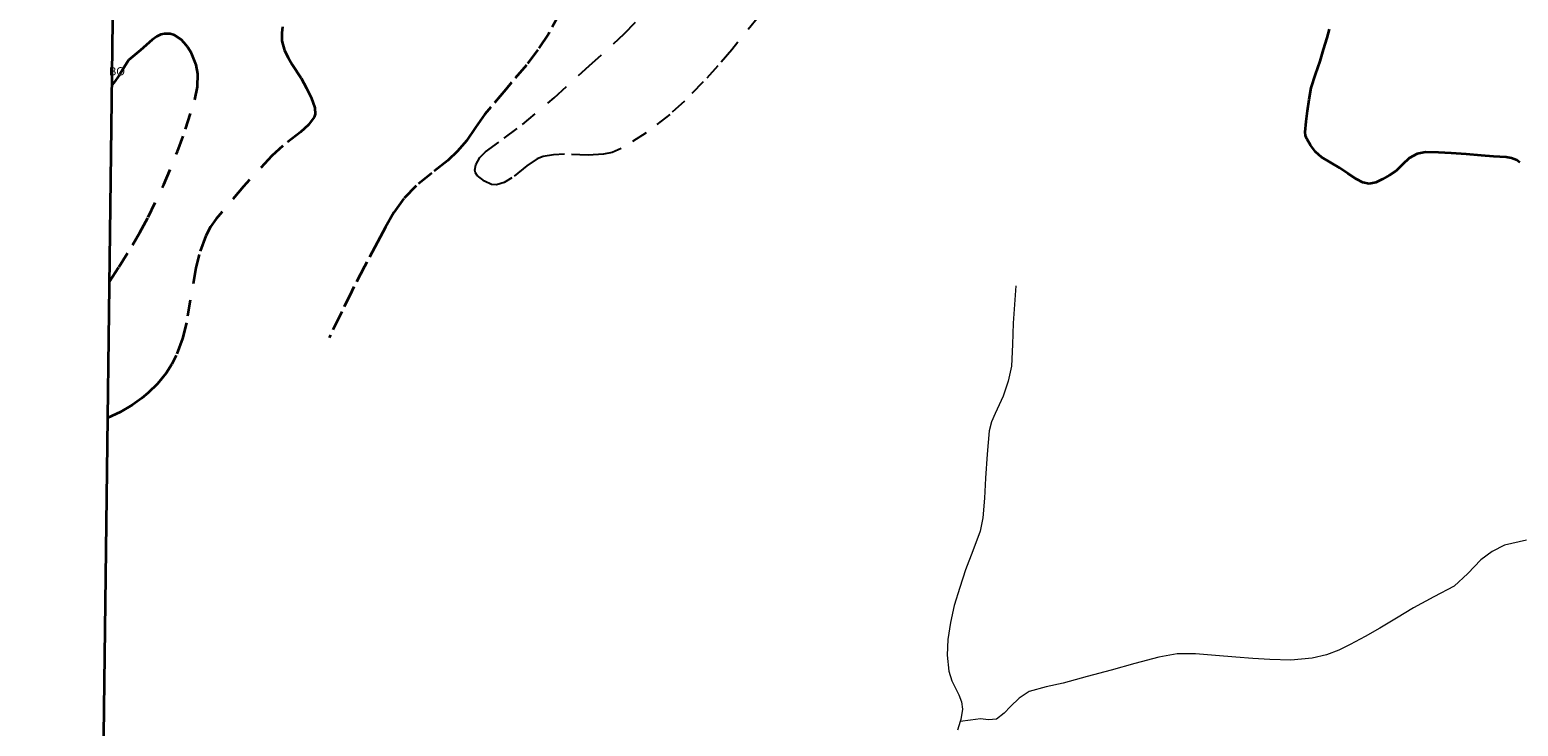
# Model space of a CAD drawing. Header units: metres. Extents: x 407555 to 411072, y 4571682 to 4574038.
# Tile 17 of 67: x 407555 to 408008, y 4573496 to 4573708. Entities that reach past the tile are written whole.
import ezdxf
from ezdxf.enums import TextEntityAlignment as Align

# ---------------------------------------------------------------- set-up
doc = ezdxf.new("R2010")
doc.units = ezdxf.units.M
doc.header["$MEASUREMENT"] = 0
doc.linetypes.add('bt5mv20_nopinta', pattern=[10, 5, -5])
doc.linetypes.add('bt5mv20_tlin1', pattern=[7, 5.25, -1.75])
for name, color, linetype, lineweight in [('ARB01_LN', 7, 'Continuous', 15), ('COB01_CN', 7, 'Continuous', 15), ('COB01_LN', 7, 'Continuous', 15), ('FLU01_LN', 7, 'Continuous', 15), ('VIA21_LN', 7, 'Continuous', 15), ('VIR01_LN', 7, 'Continuous', 15)]:
    doc.layers.add(name, color=color, linetype=linetype, lineweight=lineweight)
doc.styles.add('034', font='txt')

msp = doc.modelspace()

# ---------------------------------------------------------------- linework, layer by layer
at = {"layer": 'ARB01_LN', "color": 3, "linetype": 'bt5mv20_nopinta', "lineweight": 25}
for points in [[(407776.49, 4573711.75, 420.88), (407768.34, 4573701.68, 420.89), (407764.09, 4573696.78, 420.74), (407759.66, 4573691.9, 420.39), (407753.93, 4573686.06, 419.74), (407749.43, 4573681.99, 419.19), (407742.3, 4573676.43, 418.28), (407734.61, 4573671.6, 417.35), (407731.85, 4573670.46, 417.04), (407729.27, 4573669.91, 416.77), (407724.54, 4573669.64, 416.28), (407717.37, 4573669.87, 415.53), (407713.98, 4573669.76, 415.14), (407710.86, 4573669.21, 414.74), (407709.06, 4573668.46, 414.47), (407705.95, 4573666.36, 413.91), (407701.3, 4573662.69, 412.93), (407698.98, 4573661.29, 412.41), (407696.65, 4573660.58, 411.88), (407695.19, 4573660.69, 411.48), (407692.97, 4573661.71, 410.71), (407690.82, 4573663.47, 410.07), (407690.26, 4573664.29, 409.96), (407690.08, 4573665.1, 409.93), (407690.33, 4573666.63, 410), (407691.61, 4573668.87, 410.14), (407693.34, 4573670.58, 409.97), (407698.98, 4573674.76, 408.5), (407704.62, 4573678.94, 407.02), (407714.28, 4573687.09, 407.16)], [(407714.28, 4573687.09, 407.16), (407724.91, 4573696.79, 407.26), (407735.54, 4573706.49, 407.35), (407739.96, 4573711.15, 407.38)]]:
    msp.add_polyline3d(points, dxfattribs=at)
at = {"layer": 'COB01_LN', "color": 92, "linetype": 'bt5mv20_nopinta', "lineweight": 35}
for points in [[(407578.84, 4573631.22, 378.47), (407581.66, 4573635.57, 379.99), (407585.8, 4573642.21, 382.06), (407588.07, 4573646.12, 382.81), (407590.54, 4573650.72, 383.04), (407595.3, 4573660.67, 382.34), (407599.5, 4573670.74, 381.07), (407601.96, 4573677.48, 379.96), (407604.82, 4573686.47, 378.26), (407605.63, 4573690.39, 377.41), (407605.68, 4573694.41, 376.38), (407605.2, 4573697.09, 375.6), (407603.78, 4573700.62, 374.44), (407602.53, 4573702.59, 373.71), (407601.57, 4573703.78, 373.06), (407600.61, 4573704.77, 372.16), (407598.64, 4573706.12, 369.87), (407597.3, 4573706.55, 368.18), (407595.5, 4573706.57, 366.04), (407594.45, 4573706.28, 365), (407593.24, 4573705.69, 364.08), (407591.84, 4573704.68, 363.51), (407588.2, 4573701.59, 362.81), (407584.56, 4573698.49, 362.11), (407581.83, 4573694.09, 361.98), (407580.12, 4573691.66, 362.07), (407579.6, 4573690.99, 362.1)], [(407631.49, 4573708.67, 379.06), (407631.24, 4573706.83, 379.94), (407631.33, 4573704.41, 381.21), (407632.1, 4573701.5, 382.89), (407633.19, 4573699.29, 384.44), (407634.47, 4573697.19, 386.17), (407637.22, 4573693, 389.57), (407638.84, 4573689.97, 391.3), (407640.21, 4573687.13, 392.07), (407641.37, 4573683.99, 392.4), (407641.48, 4573682.08, 392.47), (407641.15, 4573681.15, 392.47), (407639.36, 4573678.82, 392.46)], [(407639.36, 4573678.82, 392.46), (407637, 4573676.64, 392.44), (407631.59, 4573672.42, 392.4), (407628.26, 4573669.44, 392.39), (407619.56, 4573660.07, 392.39), (407611.32, 4573650.29, 392.39), (407609.59, 4573647.77, 392.39), (407608.16, 4573645.1, 392.39), (407606.08, 4573639.39, 392.4), (407605.11, 4573635.38, 392.41), (407602.22, 4573618.6, 392.44), (407601.04, 4573613.87, 392.44), (407599.13, 4573608.65, 392.43), (407597.78, 4573605.98, 392.42), (407596.05, 4573603.25, 392.41), (407593.46, 4573600.05, 392.04), (407590.62, 4573597.27, 391.1), (407588.62, 4573595.63, 390.24), (407585.84, 4573593.69, 388.89), (407582.03, 4573591.46, 386.96), (407578.31, 4573589.7, 385.24)]]:
    msp.add_polyline3d(points, dxfattribs=at)
at = {"layer": 'FLU01_LN', "color": 150, "linetype": 'Continuous', "lineweight": 15}
for points in [[(407854.8, 4573629.88, 426.21), (407854.44, 4573624.19, 423.89), (407854.07, 4573618.49, 421.56), (407853.8, 4573611.99, 419.33), (407853.49, 4573605.44, 417.37), (407852.52, 4573600.83, 415.88), (407850.99, 4573596.3, 414.39), (407848.56, 4573591.05, 412.59), (407847.39, 4573588.43, 411.68), (407846.74, 4573585.72, 410.78), (407846.16, 4573578.6, 408.53), (407845.65, 4573571.38, 406.31), (407845.29, 4573565.29, 404.64), (407844.82, 4573559.22, 403.11), (407843.97, 4573555.19, 402.16), (407841.74, 4573549.27, 400.9), (407839.5, 4573543.45, 399.43), (407837.76, 4573538.08, 397.21), (407836.09, 4573532.63, 394.83), (407834.91, 4573527.44, 393.18), (407834.11, 4573522.25, 391.52), (407833.97, 4573517.44, 389.65), (407834.46, 4573512.63, 387.87), (407835.34, 4573509.72, 386.99), (407837.5, 4573505.43, 385.78), (407838.31, 4573503.28, 385.18), (407838.56, 4573501.09, 384.55), (407838.06, 4573497.87, 383.54), (407837.91, 4573497.34, 383.38)], [(408010.38, 4573552.43, 431.44), (408003.69, 4573550.93, 430.04), (407999.91, 4573548.98, 429.24), (407996.45, 4573546.49, 428.43), (407992.48, 4573542.34, 427.26), (407988.33, 4573538.49, 426.07), (407982.14, 4573535.19, 424.58), (407975.94, 4573531.93, 423.07), (407970.84, 4573528.78, 421.94), (407965.76, 4573525.69, 420.8), (407961.23, 4573523.17, 418.91), (407956.7, 4573520.76, 416.95), (407953.2, 4573519.03, 416.06), (407949.44, 4573517.57, 415.16), (407945.14, 4573516.54, 414.09), (407938.65, 4573515.98, 412.45), (407932.19, 4573516.16, 410.78), (407926.99, 4573516.48, 409.35), (407921.82, 4573516.85, 407.76), (407915.68, 4573517.39, 405.5), (407909.56, 4573517.91, 403.22), (407903.98, 4573517.87, 401.37), (407898.41, 4573516.89, 399.57), (407891.13, 4573514.9, 397.17), (407883.85, 4573512.91, 394.92), (407876.55, 4573510.94, 392.94), (407869.24, 4573508.97, 391.02), (407864.07, 4573507.87, 389.6), (407858.91, 4573506.43, 388.18), (407855.91, 4573504.38, 387.52), (407853.24, 4573501.87, 386.92), (407851.3, 4573499.84, 386.13), (407849.01, 4573497.98, 385.35), (407846.54, 4573497.78, 384.84), (407844.06, 4573498.07, 384.39), (407840.99, 4573497.71, 383.89), (407837.91, 4573497.34, 383.38)], [(407837.91, 4573497.34, 383.38), (407837.13, 4573494.64, 382.55)]]:
    msp.add_polyline3d(points, dxfattribs=at)
at = {"layer": 'VIA21_LN', "color": 2, "linetype": 'bt5mv20_tlin1', "lineweight": 35}
for points in [[(407716.19, 4573713.1, 396.34), (407712.48, 4573706.54, 396.65), (407709.24, 4573701.7, 397.81), (407705.8, 4573697.02, 399.26), (407699.47, 4573689.56, 401.13), (407693.09, 4573682.11, 402.93), (407690.32, 4573678.02, 403.79), (407687.52, 4573673.93, 404.45), (407684.79, 4573670.88, 404.7), (407681.82, 4573668.03, 404.76), (407676.99, 4573664.15, 404.75), (407672.17, 4573660.24, 404.75), (407668.46, 4573656.45, 404.81), (407665.38, 4573652.19, 404.91), (407662.89, 4573647.71, 405.16), (407660.46, 4573643.19, 405.38), (407656.46, 4573635.75, 405.45), (407652.59, 4573628.24, 405.42), (407649.16, 4573621.15, 405.35), (407645.72, 4573614.06, 405.27)], [(408008.31, 4573667.37, 465.01), (408007.42, 4573668.09, 464.83), (408005.84, 4573668.73, 464.56), (408004.15, 4573668.99, 464.28), (408000.36, 4573669.26, 463.65), (407996.57, 4573669.53, 463.01), (407992, 4573669.87, 462.24), (407987.43, 4573670.21, 461.48), (407983.55, 4573670.43, 460.92), (407979.66, 4573670.52, 460.54), (407977.08, 4573670.03, 460.36), (407974.65, 4573668.75, 460.19), (407972.62, 4573666.79, 459.99), (407970.68, 4573664.83, 459.78), (407968.69, 4573663.5, 459.5), (407966.55, 4573662.29, 459.24), (407964.53, 4573661.31, 459.11), (407962.5, 4573660.87, 458.99), (407960.53, 4573661.34, 458.86), (407958.61, 4573662.36, 458.72), (407955.96, 4573664.07, 458.47), (407953.39, 4573665.77, 458.14), (407950.65, 4573667.36, 457.63), (407947.91, 4573669, 457.09), (407946.11, 4573670.64, 456.8), (407944.63, 4573672.67, 456.48), (407943.48, 4573674.59, 456.01), (407943.12, 4573675.59, 455.75), (407943.01, 4573676.64, 455.53), (407943.29, 4573679.87, 454.96), (407943.73, 4573683.09, 454.45), (407944.18, 4573686.59, 453.95), (407944.83, 4573690.07, 453.49), (407946.12, 4573694.14, 453.04), (407947.5, 4573698.17, 452.57), (407948.59, 4573701.75, 452.08), (407949.65, 4573705.34, 451.57), (407950.35, 4573707.91, 451.26)]]:
    msp.add_polyline3d(points, dxfattribs=at)
at = {"layer": 'VIR01_LN', "color": 7, "linetype": 'Continuous', "lineweight": 35, "flags": 128}
msp.add_lwpolyline([(407584.03, 4574038.19), (411071.92, 4573994.66), (411043.52, 4571681.77), (407554.51, 4571725.33)], close=True, dxfattribs=at)

# ---------------------------------------------------------------- texts
at = {"layer": 'COB01_CN', "color": 251, "linetype": 'Continuous', "lineweight": 0, "style": '034'}
msp.add_text('BO', height=2.5, dxfattribs=at).set_placement((407581.06, 4573695.13), align=Align.MIDDLE_CENTER)

doc.saveas('drawing.dxf')
